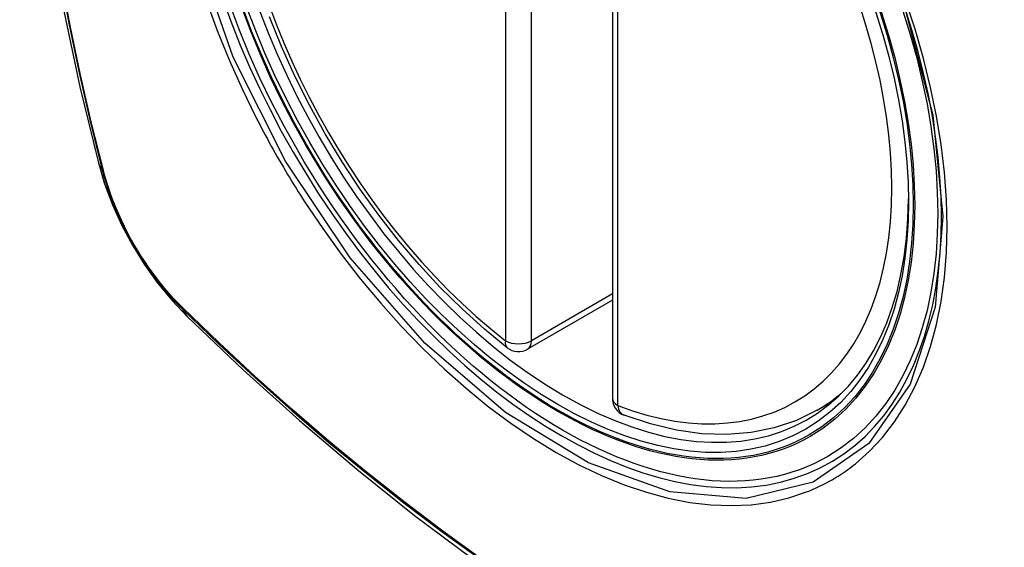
# Model space of a CAD drawing. Header units: inches. Extents: x 635 to 745, y 253 to 341.
# Tile 24 of 127: x 637.877 to 638.512, y 332.567 to 332.907. Entities that reach past the tile are written whole.
import ezdxf

# ---------------------------------------------------------------- set-up
doc = ezdxf.new("R2010")
doc.units = ezdxf.units.IN
doc.header["$MEASUREMENT"] = 0
doc.layers.add('Visible Edges(ANSI)', color=7, linetype='Continuous', lineweight=25)
doc.layers.add('Visible Tangent Edges(ANSI)', color=7, linetype='Continuous', lineweight=25)

msp = doc.modelspace()

# ---------------------------------------------------------------- linework, layer by layer
at = {"layer": 'Visible Edges(ANSI)'}
for p, q in [((638.25953, 333.14753), (638.25953, 332.66286)), ((638.25953, 332.72598), (638.20487, 332.69442)), ((638.39165, 332.65503), (638.40192, 332.66096))]:
    msp.add_line(p, q, dxfattribs=at)
at = {"layer": 'Visible Edges(ANSI)', "flags": 128}
for points in [[(637.93127, 333.52253), (637.91843, 333.48447), (637.90737, 333.44529), (637.89807, 333.40505), (637.89051, 333.36383), (637.88467, 333.32169), (637.88052, 333.27869), (637.87805, 333.2349), (637.87723, 333.19037), (637.87804, 333.14518), (637.88047, 333.09937), (637.88449, 333.05301), (637.89009, 333.00618), (637.89724, 332.95893), (637.90592, 332.91133), (637.91611, 332.86345), (637.92779, 332.81537)], [(638.19172, 332.69532), (638.17703, 332.70732), (638.16262, 332.72031), (638.14854, 332.73422), (638.13485, 332.74898), (638.12162, 332.76454), (638.1089, 332.78082), (638.09674, 332.79775), (638.0852, 332.81525), (638.07433, 332.83324), (638.06418, 332.85165), (638.0548, 332.8704), (638.04622, 332.88939), (638.03848, 332.90855)], [(637.92779, 332.81537), (637.93202, 332.80107), (637.93717, 332.78735), (637.94315, 332.77415), (637.94995, 332.76143), (637.95757, 332.74918), (637.96601, 332.73739), (637.97532, 332.72608), (637.98558, 332.71526)], [(637.98558, 332.71526), (638.02139, 332.6811), (638.05776, 332.64834), (638.09464, 332.61702), (638.13198, 332.5872), (638.16975, 332.55894), (638.20788, 332.53228), (638.24634, 332.50728), (638.28507, 332.48397), (638.32404, 332.46242), (638.36321, 332.44266), (638.40252, 332.42476), (638.44193, 332.40875), (638.48141, 332.39468), (638.5209, 332.38262), (638.56037, 332.3726), (638.59975, 332.3647)], [(638.39165, 332.65503), (638.37824, 332.64843), (638.36397, 332.64361), (638.34898, 332.64059), (638.33338, 332.63937), (638.3173, 332.63992), (638.30085, 332.6422), (638.2841, 332.64618), (638.26717, 332.65181)]]:
    msp.add_lwpolyline(points, dxfattribs=at)
at = {"layer": 'Visible Edges(ANSI)'}
for centre, start, end in [((638.19896, 332.70464), 232.17173, 300), ((638.27134, 332.66286), 180, 249.28185)]:
    msp.add_arc(centre, 0.01181, start, end, dxfattribs=at)
msp.add_ellipse((638.22437, 332.91986), major_axis=(-0.15994, 0.27703), ratio=0.57735, dxfattribs=at)
msp.add_ellipse((638.22785, 332.92187), major_axis=(0.15748, -0.27276), ratio=0.57735, start_param=2.363977, end_param=7.060801, dxfattribs=at)
at = {"layer": 'Visible Tangent Edges(ANSI)'}
for p, q in [((638.19061, 333.1845), (638.19061, 332.69982)), ((638.20731, 332.69982), (638.20731, 333.1845)), ((638.26299, 332.65803), (638.26299, 333.14271)), ((637.93131, 332.80924), (637.93119, 332.8097)), ((638.25953, 332.72997), (638.20731, 332.69982)), ((637.98238, 332.72104), (637.98204, 332.72137))]:
    msp.add_line(p, q, dxfattribs=at)
at = {"layer": 'Visible Tangent Edges(ANSI)', "flags": 128}
for points in [[(637.93119, 332.8097), (637.92342, 332.84096), (637.9163, 332.87208), (637.90984, 332.90305), (637.90404, 332.93385), (637.8989, 332.96444), (637.89444, 332.9948), (637.89066, 333.0249), (637.88756, 333.05475), (637.88513, 333.08431), (637.88339, 333.11355), (637.88234, 333.14242), (637.88198, 333.1709), (637.88231, 333.19899), (637.88333, 333.22669), (637.88504, 333.254), (637.88745, 333.28088)], [(637.8844, 333.25522), (637.88269, 333.22782), (637.88168, 333.20004), (637.88135, 333.17188), (637.88171, 333.14333), (637.88276, 333.11439), (637.88449, 333.0851), (637.8869, 333.05548), (637.88999, 333.02558), (637.89376, 332.99542), (637.8982, 332.965), (637.90332, 332.93435), (637.9091, 332.9035), (637.91555, 332.87246), (637.92265, 332.84127), (637.93041, 332.80994)], [(638.44849, 332.91366), (638.46622, 332.84517), (638.47276, 332.78002), (638.46783, 332.72137), (638.45157, 332.67173), (638.42494, 332.63359), (638.38915, 332.60871), (638.3458, 332.59816), (638.29666, 332.60236), (638.24411, 332.62111), (638.19056, 332.65361), (638.13858, 332.69828), (638.09044, 332.7532), (638.04859, 332.81557), (638.01497, 332.88265), (637.99083, 332.95172)], [(637.9977, 332.91862), (638.00464, 332.8997), (638.0123, 332.8809), (638.02065, 332.86227), (638.02966, 332.84385)], [(638.41639, 332.62057), (638.42546, 332.62857), (638.43386, 332.63754), (638.44154, 332.64746), (638.4485, 332.65834), (638.45473, 332.67013), (638.46019, 332.68278), (638.46485, 332.69622), (638.46869, 332.71037), (638.47168, 332.72518), (638.47381, 332.74065), (638.47509, 332.75678), (638.47552, 332.7735), (638.4751, 332.79072), (638.47382, 332.80835), (638.47168, 332.82633), (638.46869, 332.84461), (638.46486, 332.86313), (638.46023, 332.88184), (638.45478, 332.90068), (638.44856, 332.91959)], [(638.02966, 332.84385), (638.03086, 332.84152), (638.03206, 332.83919), (638.03328, 332.83686), (638.03451, 332.83454), (638.03575, 332.83223), (638.037, 332.82991), (638.03826, 332.82761), (638.03953, 332.82531), (638.04081, 332.82301), (638.0421, 332.82072), (638.0434, 332.81843), (638.04471, 332.81615), (638.04603, 332.81388), (638.04736, 332.81161), (638.0487, 332.80934), (638.05005, 332.80708), (638.05141, 332.80483), (638.05278, 332.80258), (638.05416, 332.80034), (638.05554, 332.79811), (638.05694, 332.79588), (638.05835, 332.79366), (638.05976, 332.79145), (638.06119, 332.78924)], [(637.93041, 332.80994), (637.9315, 332.80589), (637.9327, 332.80183), (637.93402, 332.79776), (637.93544, 332.79368), (637.93696, 332.78961), (637.93859, 332.78555), (637.94032, 332.7815), (637.94214, 332.77747), (637.94407, 332.77347), (637.94608, 332.76949), (637.94818, 332.76556), (637.95037, 332.76167), (637.95265, 332.75782), (637.955, 332.75404), (637.95744, 332.75031), (637.95994, 332.74664), (637.96252, 332.74305), (637.96516, 332.73952), (637.96787, 332.73608), (637.97063, 332.73273), (637.97345, 332.72946), (637.97632, 332.72629), (637.97923, 332.72321), (637.98219, 332.72024)], [(637.98204, 332.72137), (637.97915, 332.7243), (637.97629, 332.72733), (637.97349, 332.73045), (637.97074, 332.73366), (637.96804, 332.73695), (637.96539, 332.74033), (637.96281, 332.74378), (637.9603, 332.7473), (637.95785, 332.75089), (637.95547, 332.75454), (637.95317, 332.75824), (637.95095, 332.762), (637.94881, 332.7658), (637.94675, 332.76965), (637.94477, 332.77353), (637.94289, 332.77745), (637.9411, 332.78139), (637.9394, 332.78535), (637.9378, 332.78932), (637.9363, 332.79331), (637.93489, 332.7973), (637.93359, 332.80129), (637.9324, 332.80527), (637.93131, 332.80924)], [(638.06119, 332.78924), (638.07267, 332.77219), (638.08468, 332.7556), (638.09716, 332.73953), (638.11009, 332.72406), (638.1234, 332.70923), (638.13705, 332.6951), (638.15099, 332.68175), (638.16516, 332.66921), (638.17952, 332.65751), (638.19402, 332.6467), (638.20863, 332.6368), (638.22331, 332.62784), (638.23799, 332.61986), (638.25261, 332.61291), (638.26712, 332.607), (638.28146, 332.60215), (638.29559, 332.59836), (638.30948, 332.59565), (638.32306, 332.59404), (638.33631, 332.59352), (638.34916, 332.59411), (638.36156, 332.59579), (638.37346, 332.59854), (638.38486, 332.60237)], [(637.98219, 332.72024), (638.00547, 332.69784), (638.029, 332.67603), (638.05276, 332.65484), (638.07672, 332.6343), (638.10085, 332.61444), (638.12513, 332.59527), (638.14953, 332.57683), (638.17401, 332.55914)], [(638.1737, 332.56007), (638.14928, 332.57775), (638.12494, 332.59618), (638.10072, 332.61533), (638.07664, 332.63518), (638.05274, 332.6557), (638.02905, 332.67687), (638.00559, 332.69865), (637.98238, 332.72104)], [(638.38486, 332.60237), (638.38628, 332.60293), (638.38769, 332.60351), (638.38909, 332.60411), (638.39048, 332.60473), (638.39186, 332.60536), (638.39323, 332.60601), (638.3946, 332.60668), (638.39596, 332.60736), (638.3973, 332.60806), (638.39864, 332.60878), (638.39997, 332.60951), (638.40129, 332.61026), (638.4026, 332.61103), (638.4039, 332.61181), (638.40519, 332.61261), (638.40647, 332.61343), (638.40775, 332.61427), (638.40901, 332.61512), (638.41027, 332.61598), (638.41151, 332.61687), (638.41274, 332.61777), (638.41397, 332.61869), (638.41518, 332.61962), (638.41639, 332.62057)]]:
    msp.add_lwpolyline(points, dxfattribs=at)
at = {"layer": 'Visible Tangent Edges(ANSI)'}
for centre, major_axis, ratio, start_param, end_param in [((638.22685, 332.92129), (-0.17318, 0.29996), 0.57735, 5.05527, 10.652693), ((638.2268, 332.92126), (-0.15059, 0.26083), 0.57735, 5.66855, 8.468616), ((638.2268, 332.92126), (0.15059, -0.26083), 0.57735, 5.66855, 8.468616), ((638.04216, 332.84484), (-0.11437, -0.02947), 0.354513, 0, 0.141666), ((637.93972, 332.81284), (-0.00953, -0.00245), 0.359305, 0.141946, 0.405653), ((637.98937, 332.72685), (-0.00689, -0.00703), 0.359305, 5.877532, 6.141239), ((638.06829, 332.79957), (-0.08271, -0.08432), 0.354513, 6.141519, 6.283185), ((638.19896, 332.70464), (-0.00724, -0.00933), 0.470841, 5.569756, 6.283185), ((638.19896, 332.70464), (0.01181, 0), 0.57735, 3.926991, 5.497787), ((638.19896, 332.70464), (0.00591, -0.01023), 0.57735, 0, 0.785398), ((638.23515, 332.92609), (0.1565, -0.27106), 0.57735, 0, 0.111997), ((638.27134, 332.66286), (-0.01181, 0), 0.57735, 0, 0.785398), ((638.27134, 332.66286), (-0.00418, -0.01105), 0.667065, 5.396522, 6.283185)]:
    msp.add_ellipse(centre, major_axis=major_axis, ratio=ratio, start_param=start_param, end_param=end_param, dxfattribs=at)
for centre, major_axis in [((638.22744, 332.92164), (0.17111, -0.29637)), ((638.22447, 332.91992), (-0.1627, 0.2818)), ((638.22437, 332.91986), (0.1621, -0.28076))]:
    msp.add_ellipse(centre, major_axis=major_axis, ratio=0.57735, dxfattribs=at)

doc.saveas('drawing.dxf')
